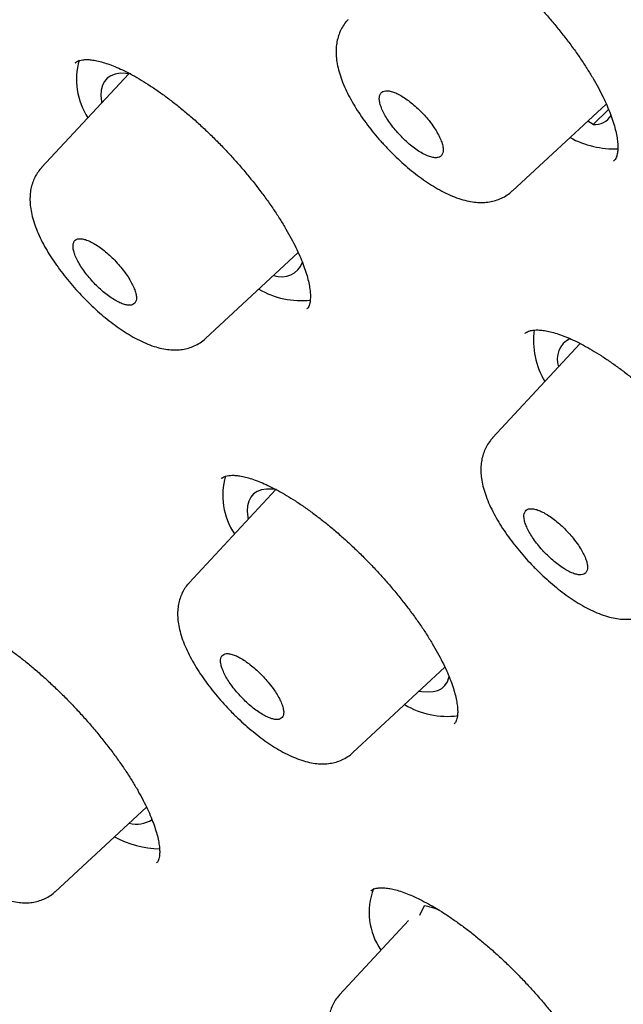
# Model space of a CAD drawing. Header units: millimetres. Extents: x 8 to 1091, y 12 to 2370.
# Tile 26 of 88: x 742 to 750, y 796 to 809. Entities that reach past the tile are written whole.
import ezdxf

# ---------------------------------------------------------------- set-up
doc = ezdxf.new("R2010")
doc.units = ezdxf.units.MM

msp = doc.modelspace()

# ---------------------------------------------------------------- linework, layer by layer
at = {"color": 7, "linetype": 'Continuous', "lineweight": 30}
for p, q in [((742.982, 808.38), (742.98, 808.378)), ((743.697, 808.233), (742.535, 806.985)), ((748.8, 806.674), (750.049, 807.83)), ((749.877, 807.559), (750.081, 807.756)), ((749.877, 807.559), (749.802, 807.602)), ((750.149, 807.07), (750.151, 807.073)), ((744.716, 804.71), (745.95, 805.853)), ((746.063, 805.1), (746.065, 805.103)), ((749.704, 804.643), (748.536, 803.388)), ((745.652, 802.702), (744.498, 801.461)), ((746.677, 799.202), (747.902, 800.336)), ((748.027, 799.586), (748.029, 799.589)), ((742.716, 797.351), (743.931, 798.476)), ((744.066, 797.736), (744.068, 797.739)), ((747.625, 797.164), (747.564, 797.035)), ((747.419, 796.967), (746.499, 795.978))]:
    msp.add_line(p, q, dxfattribs=at)
at = {"color": 7, "linetype": 'Continuous', "lineweight": 30, "flags": 128}
for points in [[(743.721, 808.23), (743.657, 808.238), (743.58, 808.239), (743.513, 808.229), (743.455, 808.207), (743.407, 808.175), (743.37, 808.132), (743.344, 808.079), (743.328, 808.016), (743.324, 807.943), (743.331, 807.862), (743.334, 807.843)], [(745.662, 802.7), (745.604, 802.707), (745.527, 802.708), (745.46, 802.698), (745.402, 802.677), (745.354, 802.644), (745.317, 802.601), (745.291, 802.548), (745.275, 802.485), (745.271, 802.413), (745.278, 802.332), (745.283, 802.304)], [(747.561, 800.02), (747.593, 800.015), (747.674, 800.009), (747.745, 800.013), (747.808, 800.029), (747.861, 800.056), (747.903, 800.094), (747.935, 800.142), (747.956, 800.2), (747.959, 800.215)]]:
    msp.add_lwpolyline(points, dxfattribs=at)
at = {"color": 7, "linetype": 'Continuous', "lineweight": 30}
for centre, radius, start, end in [((743.911, 808.155), 0.913, 163.6788, 213.7241), ((749.896, 807.818), 0.26, 265.7616, 327.1455), ((750.172, 808.511), 1.279, 241.7806, 271.5761), ((745.727, 805.832), 0.301, 249.7691, 338.9989), ((745.99, 806.326), 1.112, 239.5235, 276.3643), ((750.164, 804.692), 1.084, 172.9114, 210.8206), ((749.703, 804.436), 0.306, 116.2919, 199.6619), ((745.861, 802.623), 0.916, 163.593, 214.0263), ((747.93, 800.781), 1.097, 239.0701, 277.4995), ((743.799, 798.64), 0.389, 255.3723, 301.7987), ((744.145, 799.282), 1.36, 241.9325, 268.3138), ((747.794, 797.078), 0.9, 159.6081, 214.2842), ((747.388, 795.974), 1.214, 68.6689, 78.7374)]:
    msp.add_arc(centre, radius, start, end, dxfattribs=at)
for points, knots in [([(816.596, 754.872), (816.652, 754.933), (816.777, 755.069), (816.959, 755.292), (817.146, 755.538), (817.322, 755.794), (817.489, 756.058), (817.646, 756.332), (817.793, 756.614), (817.931, 756.906), (818.059, 757.207), (818.177, 757.517), (818.285, 757.836), (818.382, 758.165), (818.47, 758.502), (818.547, 758.847), (818.614, 759.202), (818.67, 759.565), (818.716, 759.937), (818.751, 760.316), (818.776, 760.704), (818.79, 761.1), (818.794, 761.504), (818.787, 761.915), (818.769, 762.334), (818.741, 762.759), (818.703, 763.192), (818.654, 763.632), (818.594, 764.079), (818.525, 764.532), (818.445, 764.992), (818.355, 765.458), (818.254, 765.93), (818.144, 766.408), (818.024, 766.892), (817.893, 767.383), (817.753, 767.879), (817.603, 768.38), (817.443, 768.887), (817.274, 769.399), (817.094, 769.917), (816.906, 770.44), (816.707, 770.968), (816.5, 771.501), (816.283, 772.038), (816.056, 772.581), (815.821, 773.128), (815.576, 773.679), (815.322, 774.234), (815.06, 774.794), (814.788, 775.358), (814.507, 775.926), (814.218, 776.498), (813.92, 777.073), (813.613, 777.652), (813.298, 778.234), (812.974, 778.82), (812.642, 779.409), (812.301, 780), (811.953, 780.595), (811.596, 781.192), (811.231, 781.792), (810.859, 782.394), (810.478, 782.999), (810.09, 783.606), (809.694, 784.215), (809.29, 784.825), (808.88, 785.438), (808.461, 786.052), (808.036, 786.667), (807.604, 787.283), (807.164, 787.901), (806.718, 788.52), (806.265, 789.139), (805.805, 789.759), (805.338, 790.38), (804.866, 791.001), (804.387, 791.622), (803.901, 792.243), (803.41, 792.864), (802.913, 793.485), (802.41, 794.105), (801.901, 794.725), (801.387, 795.344), (800.867, 795.962), (800.342, 796.579), (799.812, 797.195), (799.276, 797.81), (798.736, 798.423), (798.191, 799.035), (797.642, 799.644), (797.088, 800.252), (796.529, 800.857), (795.967, 801.461), (795.4, 802.062), (794.83, 802.66), (794.255, 803.256), (793.677, 803.848), (793.096, 804.438), (792.511, 805.025), (791.923, 805.608), (791.332, 806.188), (790.739, 806.764), (790.142, 807.336), (789.543, 807.905), (788.941, 808.469), (788.337, 809.03), (787.731, 809.586), (787.123, 810.137), (786.513, 810.684), (785.902, 811.226), (785.289, 811.764), (784.674, 812.296), (784.058, 812.823), (783.442, 813.345), (782.824, 813.862), (782.206, 814.373), (781.587, 814.878), (780.967, 815.377), (780.347, 815.871), (779.727, 816.358), (779.108, 816.84), (778.488, 817.315), (777.868, 817.783), (777.249, 818.246), (776.631, 818.701), (776.013, 819.15), (775.397, 819.591), (774.781, 820.026), (774.167, 820.454), (773.554, 820.874), (772.943, 821.288), (772.333, 821.693), (771.725, 822.092), (771.119, 822.482), (770.515, 822.865), (769.914, 823.24), (769.314, 823.607), (768.718, 823.967), (768.124, 824.318), (767.533, 824.66), (766.945, 824.995), (766.36, 825.321), (765.778, 825.639), (765.199, 825.948), (764.625, 826.249), (764.053, 826.54), (763.486, 826.823), (762.922, 827.098), (762.363, 827.363), (761.808, 827.619), (761.257, 827.866), (760.71, 828.104), (760.168, 828.333), (759.63, 828.553), (759.098, 828.763), (758.57, 828.963), (758.047, 829.155), (757.529, 829.336), (757.017, 829.508), (756.51, 829.671), (756.008, 829.823), (755.512, 829.966), (755.022, 830.099), (754.537, 830.222), (754.058, 830.335), (753.585, 830.438), (753.119, 830.531), (752.658, 830.613), (752.204, 830.685), (751.756, 830.747), (751.315, 830.799), (750.881, 830.84), (750.453, 830.871), (750.032, 830.891), (749.619, 830.9), (749.213, 830.899), (748.814, 830.887), (748.423, 830.865), (748.04, 830.831), (747.665, 830.787), (747.298, 830.732), (746.939, 830.667), (746.589, 830.591), (746.248, 830.504), (745.916, 830.407), (745.593, 830.299), (745.279, 830.181), (744.974, 830.053), (744.678, 829.915), (744.393, 829.767), (744.116, 829.609), (743.849, 829.442), (743.592, 829.265), (743.344, 829.078), (743.121, 828.896), (742.986, 828.773), (742.926, 828.718)], [0, 0, 0, 0, 0.003906, 0.008744, 0.013588, 0.018442, 0.023309, 0.028192, 0.033094, 0.038018, 0.042964, 0.047935, 0.05293, 0.057951, 0.062995, 0.068064, 0.073154, 0.078266, 0.083396, 0.088543, 0.093705, 0.09888, 0.104065, 0.10926, 0.114462, 0.11967, 0.124882, 0.130097, 0.135314, 0.140533, 0.145751, 0.150969, 0.156186, 0.161402, 0.166616, 0.171828, 0.177038, 0.182245, 0.187451, 0.192653, 0.197854, 0.203052, 0.208247, 0.213441, 0.218631, 0.22382, 0.229006, 0.234191, 0.239373, 0.244553, 0.249731, 0.254907, 0.260082, 0.265254, 0.270425, 0.275595, 0.280763, 0.28593, 0.291095, 0.296259, 0.301421, 0.306583, 0.311743, 0.316902, 0.32206, 0.327217, 0.332374, 0.337529, 0.342683, 0.347837, 0.35299, 0.358142, 0.363293, 0.368444, 0.373594, 0.378744, 0.383893, 0.389041, 0.394189, 0.399337, 0.404484, 0.40963, 0.414777, 0.419922, 0.425068, 0.430213, 0.435358, 0.440503, 0.445647, 0.450792, 0.455936, 0.461079, 0.466223, 0.471367, 0.47651, 0.481653, 0.486797, 0.49194, 0.497083, 0.502226, 0.507369, 0.512512, 0.517656, 0.522799, 0.527942, 0.533085, 0.538229, 0.543373, 0.548516, 0.55366, 0.558804, 0.563949, 0.569093, 0.574238, 0.579383, 0.584529, 0.589675, 0.594821, 0.599967, 0.605114, 0.610262, 0.615409, 0.620558, 0.625706, 0.630856, 0.636006, 0.641156, 0.646307, 0.651459, 0.656612, 0.661765, 0.666919, 0.672074, 0.67723, 0.682387, 0.687544, 0.692703, 0.697863, 0.703024, 0.708186, 0.713349, 0.718514, 0.72368, 0.728847, 0.734016, 0.739186, 0.744358, 0.749532, 0.754707, 0.759884, 0.765063, 0.770245, 0.775428, 0.780613, 0.785801, 0.79099, 0.796182, 0.801377, 0.806574, 0.811773, 0.816975, 0.82218, 0.827387, 0.832596, 0.837808, 0.843022, 0.848238, 0.853456, 0.858675, 0.863896, 0.869117, 0.874338, 0.879559, 0.884777, 0.889993, 0.895205, 0.900411, 0.90561, 0.910801, 0.915981, 0.921148, 0.9263, 0.931436, 0.936553, 0.941649, 0.946723, 0.951773, 0.956798, 0.961798, 0.966772, 0.971722, 0.976648, 0.981553, 0.986438, 0.991306, 0.996161, 1, 1, 1, 1]), ([(731.686, 815.542), (731.752, 815.596), (731.89, 815.708), (732.112, 815.867), (732.349, 816.023), (732.596, 816.169), (732.851, 816.306), (733.115, 816.433), (733.389, 816.55), (733.67, 816.657), (733.961, 816.755), (734.26, 816.843), (734.567, 816.922), (734.883, 816.99), (735.207, 817.049), (735.539, 817.099), (735.88, 817.138), (736.229, 817.168), (736.586, 817.188), (736.951, 817.198), (737.323, 817.199), (737.704, 817.19), (738.092, 817.171), (738.488, 817.142), (738.892, 817.104), (739.303, 817.055), (739.721, 816.997), (740.146, 816.93), (740.579, 816.852), (741.019, 816.765), (741.465, 816.668), (741.919, 816.561), (742.379, 816.444), (742.845, 816.318), (743.318, 816.183), (743.797, 816.037), (744.283, 815.882), (744.774, 815.718), (745.272, 815.544), (745.775, 815.361), (746.284, 815.168), (746.798, 814.966), (747.318, 814.754), (747.842, 814.533), (748.372, 814.303), (748.907, 814.064), (749.447, 813.816), (749.991, 813.559), (750.54, 813.292), (751.093, 813.017), (751.651, 812.733), (752.212, 812.441), (752.778, 812.139), (753.347, 811.829), (753.92, 811.511), (754.496, 811.184), (755.076, 810.848), (755.658, 810.505), (756.244, 810.153), (756.833, 809.793), (757.424, 809.425), (758.018, 809.05), (758.614, 808.666), (759.213, 808.275), (759.813, 807.876), (760.416, 807.47), (761.02, 807.056), (761.626, 806.635), (762.233, 806.207), (762.842, 805.772), (763.451, 805.33), (764.062, 804.881), (764.673, 804.425), (765.285, 803.963), (765.898, 803.494), (766.511, 803.019), (767.124, 802.538), (767.737, 802.05), (768.35, 801.557), (768.962, 801.058), (769.574, 800.553), (770.186, 800.042), (770.796, 799.526), (771.406, 799.005), (772.014, 798.478), (772.622, 797.947), (773.227, 797.41), (773.832, 796.869), (774.434, 796.323), (775.035, 795.773), (775.633, 795.218), (776.229, 794.659), (776.823, 794.096), (777.414, 793.53), (778.003, 792.959), (778.589, 792.385), (779.171, 791.807), (779.751, 791.227), (780.327, 790.643), (780.9, 790.055), (781.469, 789.466), (782.035, 788.873), (782.596, 788.278), (783.154, 787.68), (783.707, 787.081), (784.256, 786.479), (784.801, 785.875), (785.341, 785.27), (785.876, 784.663), (786.406, 784.054), (786.931, 783.445), (787.451, 782.834), (787.966, 782.222), (788.475, 781.609), (788.979, 780.996), (789.477, 780.382), (789.969, 779.768), (790.455, 779.154), (790.935, 778.54), (791.409, 777.926), (791.877, 777.312), (792.338, 776.699), (792.792, 776.086), (793.24, 775.475), (793.681, 774.864), (794.115, 774.254), (794.542, 773.646), (794.962, 773.039), (795.374, 772.433), (795.779, 771.83), (796.177, 771.228), (796.567, 770.629), (796.949, 770.031), (797.324, 769.437), (797.69, 768.844), (798.049, 768.255), (798.4, 767.668), (798.742, 767.084), (799.076, 766.504), (799.402, 765.926), (799.72, 765.353), (800.029, 764.782), (800.329, 764.216), (800.621, 763.654), (800.904, 763.095), (801.178, 762.541), (801.443, 761.992), (801.699, 761.447), (801.946, 760.906), (802.185, 760.37), (802.414, 759.84), (802.634, 759.314), (802.844, 758.794), (803.045, 758.279), (803.237, 757.769), (803.42, 757.265), (803.593, 756.767), (803.757, 756.275), (803.911, 755.789), (804.055, 755.309), (804.19, 754.836), (804.315, 754.369), (804.431, 753.908), (804.537, 753.454), (804.633, 753.007), (804.72, 752.567), (804.796, 752.134), (804.864, 751.708), (804.921, 751.29), (804.968, 750.878), (805.006, 750.475), (805.034, 750.078), (805.053, 749.69), (805.061, 749.309), (805.06, 748.936), (805.049, 748.572), (805.029, 748.215), (804.998, 747.866), (804.958, 747.526), (804.909, 747.194), (804.849, 746.87), (804.78, 746.554), (804.702, 746.247), (804.613, 745.949), (804.516, 745.659), (804.408, 745.378), (804.291, 745.105), (804.165, 744.842), (804.028, 744.587), (803.883, 744.341), (803.728, 744.103), (803.562, 743.876), (803.448, 743.727), (803.386, 743.657), (803.386, 743.657)], [0, 0, 0, 0, 0.004813, 0.010121, 0.015426, 0.020725, 0.026018, 0.031305, 0.036585, 0.041858, 0.047124, 0.052384, 0.057638, 0.062887, 0.068131, 0.07337, 0.078606, 0.083839, 0.08907, 0.094298, 0.099524, 0.104749, 0.109973, 0.115197, 0.12042, 0.125642, 0.130865, 0.136087, 0.14131, 0.146532, 0.151755, 0.156979, 0.162203, 0.167427, 0.172652, 0.177877, 0.183103, 0.188329, 0.193556, 0.198783, 0.204011, 0.209239, 0.214468, 0.219697, 0.224927, 0.230157, 0.235388, 0.240619, 0.24585, 0.251082, 0.256314, 0.261547, 0.26678, 0.272013, 0.277246, 0.28248, 0.287714, 0.292949, 0.298183, 0.303418, 0.308654, 0.313889, 0.319125, 0.32436, 0.329596, 0.334833, 0.340069, 0.345306, 0.350542, 0.355779, 0.361016, 0.366253, 0.371491, 0.376728, 0.381965, 0.387203, 0.392441, 0.397679, 0.402917, 0.408155, 0.413393, 0.418631, 0.423869, 0.429107, 0.434346, 0.439584, 0.444823, 0.450061, 0.4553, 0.460538, 0.465777, 0.471016, 0.476254, 0.481493, 0.486732, 0.491971, 0.497209, 0.502448, 0.507687, 0.512926, 0.518164, 0.523403, 0.528642, 0.533881, 0.539119, 0.544358, 0.549597, 0.554835, 0.560074, 0.565312, 0.570551, 0.575789, 0.581027, 0.586266, 0.591504, 0.596742, 0.60198, 0.607218, 0.612456, 0.617693, 0.622931, 0.628169, 0.633406, 0.638643, 0.643881, 0.649118, 0.654355, 0.659591, 0.664828, 0.670064, 0.675301, 0.680537, 0.685773, 0.691008, 0.696244, 0.701479, 0.706714, 0.711949, 0.717183, 0.722418, 0.727652, 0.732885, 0.738119, 0.743352, 0.748584, 0.753817, 0.759049, 0.76428, 0.769511, 0.774742, 0.779973, 0.785203, 0.790432, 0.795661, 0.800889, 0.806117, 0.811345, 0.816572, 0.821798, 0.827024, 0.83225, 0.837474, 0.842699, 0.847923, 0.853146, 0.858369, 0.863592, 0.868814, 0.874036, 0.879258, 0.88448, 0.889702, 0.894924, 0.900147, 0.90537, 0.910594, 0.91582, 0.921048, 0.926277, 0.931509, 0.936745, 0.941984, 0.947227, 0.952475, 0.957728, 0.962987, 0.968252, 0.973524, 0.978803, 0.984089, 0.989382, 0.99468, 0.999984, 1, 1, 1, 1]), ([(730.145, 816.451), (730.083, 816.384), (729.953, 816.245), (729.768, 816.021), (729.586, 815.783), (729.414, 815.535), (729.251, 815.279), (729.098, 815.013), (728.954, 814.738), (728.82, 814.454), (728.696, 814.161), (728.582, 813.859), (728.478, 813.548), (728.384, 813.228), (728.299, 812.9), (728.225, 812.563), (728.161, 812.217), (728.108, 811.863), (728.064, 811.5), (728.031, 811.13), (728.007, 810.751), (727.994, 810.364), (727.992, 809.97), (727.999, 809.568), (728.017, 809.158), (728.045, 808.742), (728.083, 808.317), (728.132, 807.886), (728.19, 807.448), (728.259, 807.003), (728.337, 806.551), (728.426, 806.092), (728.525, 805.627), (728.633, 805.156), (728.751, 804.678), (728.88, 804.194), (729.018, 803.704), (729.165, 803.208), (729.323, 802.706), (729.49, 802.199), (729.666, 801.686), (729.852, 801.168), (730.048, 800.644), (730.253, 800.115), (730.467, 799.581), (730.691, 799.042), (730.924, 798.498), (731.166, 797.95), (731.417, 797.397), (731.677, 796.839), (731.946, 796.278), (732.224, 795.712), (732.511, 795.142), (732.807, 794.568), (733.111, 793.99), (733.424, 793.409), (733.745, 792.824), (734.075, 792.236), (734.413, 791.645), (734.759, 791.051), (735.114, 790.454), (735.476, 789.854), (735.847, 789.251), (736.225, 788.647), (736.612, 788.039), (737.006, 787.43), (737.407, 786.818), (737.816, 786.205), (738.233, 785.59), (738.656, 784.974), (739.087, 784.356), (739.525, 783.736), (739.97, 783.116), (740.422, 782.495), (740.88, 781.873), (741.345, 781.25), (741.817, 780.627), (742.295, 780.003), (742.779, 779.38), (743.27, 778.756), (743.766, 778.132), (744.268, 777.509), (744.776, 776.886), (745.29, 776.264), (745.809, 775.643), (746.334, 775.022), (746.864, 774.403), (747.399, 773.785), (747.939, 773.168), (748.484, 772.552), (749.033, 771.939), (749.587, 771.327), (750.145, 770.717), (750.708, 770.11), (751.275, 769.504), (751.846, 768.901), (752.421, 768.301), (752.999, 767.704), (753.581, 767.109), (754.167, 766.518), (754.756, 765.929), (755.347, 765.344), (755.942, 764.763), (756.54, 764.185), (757.14, 763.611), (757.743, 763.041), (758.348, 762.475), (758.956, 761.913), (759.565, 761.356), (760.177, 760.803), (760.79, 760.254), (761.405, 759.711), (762.021, 759.172), (762.639, 758.639), (763.258, 758.11), (763.878, 757.587), (764.498, 757.07), (765.119, 756.558), (765.741, 756.051), (766.363, 755.551), (766.986, 755.056), (767.608, 754.568), (768.231, 754.086), (768.853, 753.61), (769.475, 753.14), (770.096, 752.677), (770.716, 752.221), (771.336, 751.772), (771.955, 751.329), (772.561, 750.902), (772.99, 750.603), (773.214, 750.449), (773.243, 750.429)], [0, 0, 0, 0, 0.006887, 0.014399, 0.021917, 0.029443, 0.036981, 0.044533, 0.052102, 0.059689, 0.067296, 0.074924, 0.082572, 0.090241, 0.097929, 0.105635, 0.113359, 0.121098, 0.128851, 0.136617, 0.144393, 0.152177, 0.15997, 0.167768, 0.175571, 0.183378, 0.191188, 0.199, 0.206812, 0.214626, 0.222439, 0.230251, 0.238063, 0.245873, 0.253682, 0.26149, 0.269296, 0.2771, 0.284902, 0.292703, 0.300502, 0.308299, 0.316094, 0.323887, 0.331679, 0.339469, 0.347257, 0.355044, 0.362829, 0.370613, 0.378395, 0.386176, 0.393955, 0.401733, 0.40951, 0.417286, 0.425061, 0.432834, 0.440607, 0.448379, 0.456149, 0.463919, 0.471688, 0.479456, 0.487223, 0.49499, 0.502756, 0.510521, 0.518285, 0.526049, 0.533812, 0.541575, 0.549337, 0.557099, 0.56486, 0.572621, 0.580382, 0.588142, 0.595901, 0.603661, 0.61142, 0.619178, 0.626936, 0.634695, 0.642452, 0.65021, 0.657967, 0.665724, 0.673481, 0.681238, 0.688995, 0.696751, 0.704507, 0.712264, 0.72002, 0.727776, 0.735532, 0.743288, 0.751044, 0.7588, 0.766555, 0.774311, 0.782067, 0.789823, 0.797579, 0.805335, 0.813091, 0.820847, 0.828604, 0.83636, 0.844116, 0.851873, 0.85963, 0.867387, 0.875144, 0.882902, 0.890659, 0.898417, 0.906175, 0.913934, 0.921692, 0.929451, 0.937211, 0.944971, 0.952731, 0.960491, 0.968252, 0.976014, 0.983775, 0.991538, 0.998893, 1, 1, 1, 1]), ([(731.449, 814.861), (731.43, 814.839), (731.346, 814.746), (731.208, 814.572), (731.035, 814.339), (730.871, 814.095), (730.718, 813.843), (730.574, 813.581), (730.439, 813.311), (730.315, 813.031), (730.2, 812.743), (730.095, 812.445), (730, 812.139), (729.914, 811.824), (729.839, 811.501), (729.774, 811.169), (729.719, 810.828), (729.674, 810.479), (729.639, 810.122), (729.614, 809.757), (729.599, 809.384), (729.594, 809.003), (729.6, 808.614), (729.615, 808.218), (729.641, 807.815), (729.677, 807.404), (729.723, 806.985), (729.778, 806.56), (729.844, 806.128), (729.92, 805.688), (730.006, 805.242), (730.101, 804.79), (730.207, 804.331), (730.322, 803.865), (730.447, 803.393), (730.582, 802.915), (730.726, 802.431), (730.88, 801.941), (731.044, 801.446), (731.217, 800.944), (731.4, 800.438), (731.592, 799.925), (731.794, 799.408), (732.005, 798.885), (732.225, 798.357), (732.455, 797.825), (732.693, 797.287), (732.941, 796.745), (733.198, 796.199), (733.463, 795.648), (733.738, 795.093), (734.021, 794.534), (734.313, 793.971), (734.614, 793.405), (734.923, 792.834), (735.241, 792.26), (735.567, 791.683), (735.901, 791.103), (736.244, 790.52), (736.595, 789.933), (736.954, 789.344), (737.32, 788.753), (737.695, 788.159), (738.078, 787.563), (738.468, 786.964), (738.865, 786.364), (739.27, 785.762), (739.683, 785.158), (740.102, 784.553), (740.529, 783.946), (740.963, 783.338), (741.403, 782.729), (741.851, 782.12), (742.305, 781.509), (742.766, 780.898), (743.233, 780.287), (743.706, 779.675), (744.186, 779.063), (744.671, 778.452), (745.163, 777.84), (745.66, 777.229), (746.163, 776.619), (746.672, 776.009), (747.185, 775.401), (747.705, 774.793), (748.229, 774.186), (748.758, 773.581), (749.292, 772.977), (749.831, 772.375), (750.375, 771.775), (750.922, 771.177), (751.475, 770.581), (752.031, 769.987), (752.591, 769.396), (753.155, 768.807), (753.723, 768.221), (754.294, 767.638), (754.869, 767.058), (755.447, 766.482), (756.028, 765.908), (756.612, 765.338), (757.199, 764.772), (757.789, 764.21), (758.381, 763.652), (758.975, 763.097), (759.572, 762.547), (760.17, 762.002), (760.771, 761.461), (761.373, 760.924), (761.977, 760.393), (762.582, 759.866), (763.188, 759.345), (763.795, 758.829), (764.404, 758.318), (765.013, 757.812), (765.622, 757.313), (766.232, 756.819), (766.843, 756.331), (767.453, 755.849), (768.064, 755.373), (768.674, 754.903), (769.284, 754.44), (769.893, 753.984), (770.502, 753.534), (771.11, 753.09), (771.717, 752.654), (772.323, 752.225), (772.927, 751.802), (773.53, 751.387), (774.132, 750.98), (774.731, 750.579), (775.329, 750.187), (775.925, 749.802), (776.518, 749.424), (777.109, 749.055), (777.698, 748.693), (778.283, 748.34), (778.866, 747.994), (779.446, 747.657), (780.023, 747.328), (780.597, 747.008), (781.167, 746.696), (781.733, 746.392), (782.296, 746.098), (782.855, 745.811), (783.41, 745.534), (783.961, 745.266), (784.507, 745.006), (785.049, 744.756), (785.586, 744.514), (786.119, 744.282), (786.647, 744.059), (787.17, 743.846), (787.688, 743.641), (788.201, 743.446), (788.708, 743.261), (789.21, 743.085), (789.706, 742.918), (790.196, 742.761), (790.681, 742.614), (791.159, 742.476), (791.632, 742.349), (792.098, 742.231), (792.558, 742.122), (793.011, 742.024), (793.458, 741.936), (793.898, 741.857), (794.332, 741.789), (794.758, 741.73), (795.178, 741.682), (795.59, 741.643), (795.995, 741.615), (796.393, 741.597), (796.783, 741.588), (797.165, 741.591), (797.54, 741.603), (797.907, 741.625), (798.266, 741.658), (798.617, 741.7), (798.96, 741.753), (799.295, 741.816), (799.621, 741.89), (799.938, 741.973), (800.247, 742.066), (800.547, 742.169), (800.838, 742.283), (801.12, 742.406), (801.393, 742.539), (801.657, 742.681), (801.912, 742.834), (802.157, 742.995), (802.393, 743.167), (802.577, 743.311), (802.678, 743.402), (802.708, 743.428)], [0, 0, 0, 0, 0.001541, 0.006681, 0.011823, 0.01697, 0.022122, 0.027282, 0.03245, 0.037626, 0.042812, 0.048007, 0.053211, 0.058423, 0.063644, 0.068873, 0.074109, 0.079351, 0.084598, 0.08985, 0.095106, 0.100365, 0.105627, 0.110891, 0.116157, 0.121424, 0.126691, 0.131959, 0.137227, 0.142496, 0.147764, 0.153031, 0.158298, 0.163564, 0.16883, 0.174095, 0.179359, 0.184623, 0.189886, 0.195148, 0.200409, 0.205669, 0.210929, 0.216188, 0.221446, 0.226703, 0.23196, 0.237216, 0.242472, 0.247727, 0.252981, 0.258235, 0.263488, 0.26874, 0.273993, 0.279244, 0.284495, 0.289746, 0.294997, 0.300247, 0.305496, 0.310745, 0.315994, 0.321243, 0.326491, 0.331739, 0.336987, 0.342234, 0.347481, 0.352728, 0.357975, 0.363221, 0.368468, 0.373714, 0.37896, 0.384205, 0.389451, 0.394696, 0.399942, 0.405187, 0.410432, 0.415677, 0.420921, 0.426166, 0.431411, 0.436655, 0.441899, 0.447144, 0.452388, 0.457632, 0.462876, 0.46812, 0.473364, 0.478608, 0.483852, 0.489096, 0.49434, 0.499584, 0.504828, 0.510072, 0.515316, 0.52056, 0.525804, 0.531048, 0.536292, 0.541536, 0.54678, 0.552024, 0.557268, 0.562513, 0.567757, 0.573002, 0.578246, 0.583491, 0.588735, 0.59398, 0.599225, 0.60447, 0.609715, 0.614961, 0.620206, 0.625452, 0.630698, 0.635944, 0.64119, 0.646436, 0.651683, 0.65693, 0.662177, 0.667424, 0.672672, 0.677919, 0.683168, 0.688416, 0.693665, 0.698914, 0.704163, 0.709413, 0.714663, 0.719914, 0.725165, 0.730416, 0.735668, 0.740921, 0.746173, 0.751427, 0.756681, 0.761935, 0.767191, 0.772446, 0.777703, 0.78296, 0.788218, 0.793476, 0.798735, 0.803995, 0.809256, 0.814518, 0.81978, 0.825043, 0.830307, 0.835572, 0.840838, 0.846104, 0.851371, 0.856639, 0.861907, 0.867176, 0.872445, 0.877714, 0.882983, 0.888251, 0.893519, 0.898786, 0.904051, 0.909315, 0.914575, 0.919833, 0.925087, 0.930336, 0.93558, 0.940817, 0.946048, 0.951272, 0.956487, 0.961693, 0.96689, 0.972078, 0.977256, 0.982426, 0.987587, 0.992741, 0.997888, 1, 1, 1, 1]), ([(747.061, 810.345), (747.064, 810.348), (747.073, 810.358), (747.095, 810.371), (747.129, 810.384), (747.173, 810.393), (747.228, 810.396), (747.294, 810.393), (747.369, 810.381), (747.452, 810.36), (747.542, 810.331), (747.64, 810.293), (747.743, 810.245), (747.853, 810.189), (747.968, 810.123), (748.088, 810.048), (748.212, 809.965), (748.338, 809.873), (748.466, 809.775), (748.594, 809.669), (748.721, 809.558), (748.846, 809.442), (748.969, 809.322), (749.09, 809.197), (749.208, 809.069), (749.323, 808.937), (749.434, 808.803), (749.539, 808.668), (749.639, 808.533), (749.731, 808.398), (749.816, 808.266), (749.893, 808.138), (749.962, 808.013), (750.022, 807.893), (750.073, 807.778), (750.117, 807.667), (750.151, 807.563), (750.177, 807.467), (750.194, 807.379), (750.203, 807.301), (750.204, 807.234), (750.199, 807.179), (750.189, 807.136), (750.176, 807.105), (750.164, 807.085), (750.155, 807.076), (750.152, 807.073)], [0, 0, 0, 0, 0.011534, 0.0381002, 0.0615846, 0.0837111, 0.1072173, 0.1299961, 0.1525071, 0.1749478, 0.1973777, 0.2196258, 0.2421471, 0.2650252, 0.2882158, 0.311663, 0.3353031, 0.3590698, 0.3828979, 0.4067134, 0.4304652, 0.4540994, 0.4775787, 0.5011815, 0.5249552, 0.5488619, 0.5728545, 0.5968762, 0.6208547, 0.6447359, 0.6684723, 0.6920263, 0.7153016, 0.7383326, 0.7615105, 0.7847433, 0.8079419, 0.8310153, 0.8538744, 0.8764434, 0.8986858, 0.9206475, 0.942532, 0.9646359, 0.9879857, 1, 1, 1, 1]), ([(746.613, 808.952), (746.603, 808.942), (746.574, 808.912), (746.536, 808.853), (746.499, 808.779), (746.473, 808.7), (746.457, 808.617), (746.452, 808.529), (746.457, 808.436), (746.472, 808.337), (746.5, 808.231), (746.54, 808.118), (746.59, 808.003), (746.65, 807.888), (746.717, 807.774), (746.791, 807.662), (746.871, 807.551), (746.957, 807.443), (747.047, 807.337), (747.129, 807.248), (747.182, 807.195), (747.202, 807.175)], [0, 0, 0, 0, 0.021384, 0.064719, 0.108293, 0.152758, 0.198829, 0.247143, 0.298181, 0.35429, 0.415618, 0.478758, 0.543424, 0.60668, 0.667435, 0.727998, 0.788035, 0.846879, 0.905344, 0.964241, 1, 1, 1, 1]), ([(742.981, 808.377), (742.983, 808.379), (742.991, 808.388), (743.009, 808.399), (743.04, 808.411), (743.082, 808.419), (743.134, 808.423), (743.198, 808.419), (743.27, 808.407), (743.351, 808.386), (743.44, 808.357), (743.535, 808.319), (743.637, 808.272), (743.746, 808.216), (743.86, 808.15), (743.979, 808.075), (744.101, 807.992), (744.227, 807.901), (744.353, 807.802), (744.481, 807.697), (744.608, 807.586), (744.733, 807.47), (744.856, 807.35), (744.977, 807.226), (745.096, 807.097), (745.211, 806.966), (745.322, 806.832), (745.428, 806.697), (745.529, 806.562), (745.623, 806.428), (745.709, 806.296), (745.787, 806.167), (745.857, 806.042), (745.919, 805.922), (745.972, 805.807), (746.017, 805.696), (746.053, 805.592), (746.081, 805.496), (746.099, 805.408), (746.11, 805.33), (746.113, 805.263), (746.109, 805.208), (746.101, 805.165), (746.089, 805.134), (746.078, 805.115), (746.069, 805.106), (746.066, 805.102)], [0, 0, 0, 0, 0.009808, 0.036542, 0.059928, 0.081926, 0.105296, 0.127941, 0.150345, 0.172708, 0.195084, 0.217282, 0.239749, 0.262584, 0.285741, 0.309164, 0.332789, 0.356548, 0.380376, 0.404199, 0.427963, 0.45162, 0.475111, 0.4987, 0.522462, 0.54636, 0.570347, 0.59437, 0.618355, 0.642247, 0.665998, 0.689571, 0.71288, 0.735922, 0.759086, 0.782308, 0.805499, 0.828567, 0.851417, 0.873965, 0.89616, 0.918026, 0.93973, 0.961562, 0.984275, 1, 1, 1, 1]), ([(747.691, 807.609), (747.67, 807.633), (747.629, 807.683), (747.561, 807.753), (747.49, 807.819), (747.418, 807.876), (747.347, 807.925), (747.28, 807.964), (747.216, 807.991), (747.16, 808.006), (747.112, 808.009), (747.074, 807.998), (747.047, 807.976), (747.031, 807.941), (747.027, 807.896), (747.036, 807.842), (747.056, 807.779), (747.087, 807.71), (747.13, 807.637), (747.18, 807.562), (747.24, 807.486), (747.304, 807.414), (747.374, 807.344), (747.445, 807.282), (747.518, 807.227), (747.587, 807.182), (747.654, 807.147), (747.714, 807.125), (747.768, 807.114), (747.812, 807.117), (747.846, 807.132), (747.869, 807.159), (747.88, 807.198), (747.88, 807.246), (747.867, 807.304), (747.842, 807.369), (747.806, 807.44), (747.758, 807.521), (747.714, 807.577), (747.691, 807.609)], [0, 0, 0, 0, 0.026471, 0.053709, 0.08018, 0.10742, 0.13388, 0.161109, 0.187558, 0.214774, 0.241217, 0.268427, 0.294874, 0.322087, 0.348545, 0.375769, 0.40224, 0.429479, 0.455961, 0.48321, 0.509695, 0.536947, 0.563425, 0.590672, 0.617137, 0.64437, 0.670822, 0.698042, 0.724486, 0.751697, 0.778141, 0.805352, 0.831806, 0.859026, 0.885493, 0.912728, 0.939207, 0.966454, 1, 1, 1, 1]), ([(747.202, 807.175), (747.219, 807.158), (747.269, 807.108), (747.355, 807.03), (747.458, 806.942), (747.564, 806.86), (747.671, 806.785), (747.779, 806.717), (747.889, 806.656), (748.001, 806.604), (748.111, 806.563), (748.216, 806.536), (748.315, 806.521), (748.407, 806.518), (748.494, 806.526), (748.576, 806.545), (748.656, 806.575), (748.732, 806.617), (748.777, 806.655), (748.799, 806.674)], [0, 0, 0, 0, 0.033607, 0.097243, 0.161696, 0.226948, 0.292389, 0.358553, 0.42699, 0.497682, 0.568556, 0.63432, 0.695161, 0.751527, 0.803614, 0.852488, 0.899672, 0.951122, 1, 1, 1, 1]), ([(742.536, 806.984), (742.528, 806.975), (742.5, 806.947), (742.464, 806.891), (742.426, 806.818), (742.4, 806.74), (742.384, 806.658), (742.378, 806.571), (742.383, 806.481), (742.398, 806.383), (742.425, 806.278), (742.464, 806.167), (742.514, 806.053), (742.573, 805.938), (742.64, 805.825), (742.713, 805.713), (742.793, 805.603), (742.878, 805.495), (742.967, 805.389), (743.051, 805.298), (743.106, 805.242), (743.128, 805.22)], [0, 0, 0, 0, 0.018195, 0.061269, 0.104492, 0.148526, 0.194103, 0.241937, 0.292526, 0.348023, 0.409248, 0.472966, 0.537668, 0.60142, 0.662566, 0.723183, 0.783428, 0.842472, 0.901047, 0.960038, 1, 1, 1, 1]), ([(743.603, 805.642), (743.583, 805.667), (743.542, 805.716), (743.474, 805.786), (743.403, 805.851), (743.332, 805.909), (743.261, 805.957), (743.195, 805.996), (743.132, 806.023), (743.078, 806.038), (743.031, 806.04), (742.994, 806.03), (742.968, 806.007), (742.954, 805.973), (742.951, 805.928), (742.96, 805.874), (742.982, 805.811), (743.014, 805.743), (743.057, 805.67), (743.108, 805.596), (743.167, 805.521), (743.232, 805.448), (743.301, 805.38), (743.372, 805.318), (743.444, 805.263), (743.513, 805.218), (743.578, 805.184), (743.638, 805.161), (743.69, 805.151), (743.733, 805.153), (743.766, 805.168), (743.787, 805.195), (743.798, 805.234), (743.796, 805.282), (743.782, 805.34), (743.756, 805.404), (743.72, 805.475), (743.67, 805.555), (743.627, 805.611), (743.603, 805.642)], [0, 0, 0, 0, 0.026477, 0.053722, 0.0802, 0.107445, 0.133916, 0.161156, 0.187615, 0.214843, 0.241293, 0.268511, 0.294958, 0.322171, 0.348622, 0.375839, 0.4023, 0.429527, 0.455998, 0.483237, 0.509716, 0.536964, 0.563444, 0.590693, 0.617167, 0.644409, 0.670873, 0.698104, 0.724557, 0.751777, 0.778224, 0.805438, 0.831887, 0.859102, 0.885559, 0.912783, 0.939251, 0.966486, 1, 1, 1, 1]), ([(743.128, 805.22), (743.145, 805.203), (743.195, 805.154), (743.279, 805.075), (743.382, 804.987), (743.487, 804.905), (743.593, 804.829), (743.7, 804.76), (743.809, 804.699), (743.92, 804.646), (744.029, 804.605), (744.133, 804.576), (744.231, 804.561), (744.323, 804.557), (744.409, 804.564), (744.49, 804.581), (744.57, 804.61), (744.646, 804.653), (744.695, 804.688), (744.715, 804.71), (744.716, 804.71)], [0, 0, 0, 0, 0.033538, 0.097089, 0.161451, 0.226605, 0.291952, 0.358049, 0.426434, 0.497099, 0.568136, 0.634166, 0.695115, 0.751259, 0.802966, 0.851419, 0.89825, 0.949424, 0.998902, 1, 1, 1, 1]), ([(748.969, 804.777), (748.971, 804.78), (748.98, 804.789), (748.999, 804.8), (749.031, 804.813), (749.074, 804.822), (749.127, 804.826), (749.192, 804.822), (749.265, 804.811), (749.347, 804.791), (749.437, 804.763), (749.533, 804.725), (749.636, 804.679), (749.745, 804.623), (749.86, 804.558), (749.98, 804.484), (750.104, 804.401), (750.23, 804.311), (750.358, 804.213), (750.486, 804.108), (750.614, 803.998), (750.74, 803.883), (750.863, 803.763), (750.985, 803.64), (751.104, 803.512), (751.22, 803.381), (751.332, 803.248), (751.439, 803.113), (751.54, 802.978), (751.634, 802.845), (751.72, 802.713), (751.799, 802.585), (751.869, 802.46), (751.931, 802.341), (751.984, 802.225), (752.029, 802.115), (752.065, 802.011), (752.093, 801.914), (752.111, 801.826), (752.122, 801.748), (752.124, 801.681), (752.121, 801.626), (752.112, 801.582), (752.1, 801.551), (752.088, 801.531), (752.079, 801.522), (752.075, 801.518)], [0, 0, 0, 0, 0.009523, 0.036292, 0.05975, 0.081818, 0.105264, 0.127972, 0.150422, 0.172816, 0.195214, 0.217429, 0.239912, 0.262758, 0.285923, 0.309348, 0.332972, 0.356726, 0.380546, 0.404358, 0.42811, 0.45175, 0.475231, 0.498815, 0.522572, 0.546464, 0.570444, 0.594458, 0.618433, 0.642313, 0.666051, 0.689608, 0.712898, 0.735929, 0.75909, 0.78231, 0.805501, 0.828568, 0.851422, 0.87398, 0.896197, 0.918104, 0.93988, 0.961814, 0.984745, 1, 1, 1, 1]), ([(748.97, 804.781), (748.97, 804.781), (748.969, 804.78), (748.969, 804.779), (748.968, 804.778)], [0, 0, 0, 0, 0.062928, 1, 1, 1, 1]), ([(748.538, 803.387), (748.527, 803.376), (748.497, 803.345), (748.459, 803.285), (748.423, 803.211), (748.398, 803.132), (748.383, 803.049), (748.379, 802.962), (748.385, 802.87), (748.401, 802.772), (748.43, 802.666), (748.471, 802.554), (748.522, 802.44), (748.583, 802.325), (748.651, 802.213), (748.726, 802.101), (748.806, 801.992), (748.892, 801.884), (748.983, 801.78), (749.063, 801.694), (749.112, 801.645), (749.129, 801.628)], [0, 0, 0, 0, 0.023916, 0.067231, 0.110766, 0.155183, 0.201212, 0.2495, 0.300548, 0.356888, 0.418584, 0.482069, 0.547376, 0.610835, 0.671712, 0.732644, 0.792825, 0.85178, 0.910461, 0.969558, 1, 1, 1, 1]), ([(744.932, 802.852), (744.931, 802.852), (744.931, 802.852), (744.93, 802.851), (744.93, 802.85)], [0, 0, 0, 0, 0.140715, 1, 1, 1, 1]), ([(744.931, 802.849), (744.932, 802.851), (744.939, 802.859), (744.956, 802.869), (744.985, 802.881), (745.025, 802.889), (745.076, 802.892), (745.138, 802.888), (745.209, 802.877), (745.289, 802.857), (745.377, 802.829), (745.472, 802.791), (745.573, 802.745), (745.681, 802.689), (745.795, 802.624), (745.913, 802.55), (746.036, 802.467), (746.161, 802.377), (746.288, 802.279), (746.416, 802.175), (746.543, 802.064), (746.669, 801.949), (746.793, 801.83), (746.915, 801.706), (747.034, 801.579), (747.15, 801.448), (747.262, 801.315), (747.37, 801.18), (747.472, 801.046), (747.567, 800.912), (747.655, 800.781), (747.734, 800.653), (747.806, 800.528), (747.869, 800.409), (747.924, 800.294), (747.97, 800.184), (748.008, 800.08), (748.037, 799.983), (748.057, 799.895), (748.069, 799.817), (748.073, 799.75), (748.071, 799.695), (748.063, 799.652), (748.053, 799.622), (748.042, 799.602), (748.033, 799.593), (748.029, 799.589)], [0, 0, 0, 0, 0.0082629, 0.0350974, 0.0584184, 0.0803394, 0.1036287, 0.1261953, 0.1485372, 0.1708558, 0.1932002, 0.2153734, 0.2378078, 0.2606169, 0.2837536, 0.3071606, 0.3307733, 0.3545245, 0.378348, 0.4021715, 0.4259387, 0.4496034, 0.4730907, 0.4966646, 0.5204133, 0.5443002, 0.5682795, 0.592298, 0.6162814, 0.6401752, 0.6639311, 0.6875099, 0.7108345, 0.7338817, 0.7570337, 0.7802466, 0.8034333, 0.8264984, 0.8493458, 0.8718867, 0.8940625, 0.9158833, 0.9374955, 0.9591862, 0.9815755, 1, 1, 1, 1]), ([(749.609, 802.053), (749.588, 802.077), (749.547, 802.126), (749.48, 802.196), (749.409, 802.26), (749.337, 802.317), (749.267, 802.366), (749.2, 802.404), (749.137, 802.431), (749.082, 802.446), (749.034, 802.448), (748.997, 802.438), (748.971, 802.416), (748.956, 802.382), (748.952, 802.337), (748.961, 802.283), (748.982, 802.221), (749.014, 802.153), (749.056, 802.081), (749.107, 802.007), (749.167, 801.932), (749.231, 801.86), (749.301, 801.792), (749.372, 801.73), (749.444, 801.676), (749.513, 801.632), (749.579, 801.597), (749.638, 801.575), (749.691, 801.565), (749.734, 801.567), (749.768, 801.582), (749.79, 801.609), (749.801, 801.647), (749.8, 801.695), (749.786, 801.753), (749.761, 801.817), (749.725, 801.887), (749.676, 801.966), (749.633, 802.022), (749.609, 802.053)], [0, 0, 0, 0, 0.0264703, 0.0537081, 0.0801785, 0.1074168, 0.1338809, 0.1611129, 0.1875686, 0.2147917, 0.2412426, 0.2684605, 0.2949122, 0.3221307, 0.3485886, 0.3758133, 0.40228, 0.4295137, 0.455988, 0.4832298, 0.509707, 0.5369522, 0.5634266, 0.5906691, 0.617136, 0.6443709, 0.670829, 0.6980547, 0.7245065, 0.7517254, 0.7781762, 0.8053939, 0.8318494, 0.8590717, 0.8855356, 0.9127664, 0.9392387, 0.9664783, 1, 1, 1, 1]), ([(749.129, 801.628), (749.147, 801.611), (749.197, 801.562), (749.282, 801.484), (749.385, 801.397), (749.491, 801.315), (749.597, 801.24), (749.705, 801.172), (749.815, 801.111), (749.926, 801.06), (750.035, 801.019), (750.14, 800.992), (750.238, 800.977), (750.33, 800.974), (750.417, 800.982), (750.498, 801), (750.578, 801.03), (750.653, 801.072), (750.698, 801.11), (750.719, 801.128)], [0, 0, 0, 0, 0.033624, 0.097317, 0.161821, 0.227119, 0.292599, 0.358841, 0.427369, 0.4981, 0.569228, 0.635227, 0.696271, 0.752609, 0.804554, 0.853252, 0.900365, 0.951796, 1, 1, 1, 1]), ([(744.499, 801.46), (744.491, 801.451), (744.462, 801.422), (744.425, 801.366), (744.389, 801.293), (744.364, 801.215), (744.348, 801.133), (744.343, 801.047), (744.348, 800.958), (744.364, 800.861), (744.391, 800.757), (744.432, 800.646), (744.482, 800.532), (744.542, 800.419), (744.61, 800.307), (744.683, 800.196), (744.763, 800.086), (744.848, 799.979), (744.938, 799.874), (745.021, 799.785), (745.074, 799.731), (745.095, 799.71)], [0, 0, 0, 0, 0.019647, 0.06263, 0.105731, 0.149618, 0.195035, 0.242717, 0.293185, 0.348642, 0.410026, 0.474069, 0.53912, 0.603082, 0.664359, 0.725157, 0.785506, 0.844629, 0.903312, 0.962416, 1, 1, 1, 1]), ([(740.971, 801.006), (740.972, 801.008), (740.977, 801.014), (740.991, 801.022), (741.017, 801.033), (741.054, 801.041), (741.102, 801.044), (741.161, 801.04), (741.23, 801.029), (741.308, 801.01), (741.394, 800.981), (741.487, 800.944), (741.586, 800.898), (741.693, 800.842), (741.805, 800.778), (741.922, 800.704), (742.044, 800.622), (742.168, 800.532), (742.295, 800.434), (742.422, 800.33), (742.549, 800.22), (742.675, 800.105), (742.799, 799.986), (742.921, 799.863), (743.04, 799.735), (743.157, 799.605), (743.27, 799.472), (743.379, 799.337), (743.482, 799.203), (743.578, 799.069), (743.668, 798.938), (743.75, 798.809), (743.823, 798.685), (743.888, 798.565), (743.945, 798.449), (743.993, 798.339), (744.033, 798.235), (744.064, 798.137), (744.087, 798.049), (744.101, 797.97), (744.107, 797.902), (744.106, 797.846), (744.1, 797.803), (744.091, 797.772), (744.081, 797.751), (744.073, 797.743), (744.069, 797.738)], [0, 0, 0, 0, 0.0057899, 0.0330995, 0.0563032, 0.0780779, 0.1012141, 0.1236204, 0.1458275, 0.1680324, 0.1902941, 0.2124054, 0.2347541, 0.2574898, 0.2805636, 0.3039175, 0.3274866, 0.351203, 0.3750003, 0.3988078, 0.4225649, 0.4462302, 0.4697038, 0.4932313, 0.5169366, 0.5407847, 0.5647311, 0.5887241, 0.6126913, 0.6365763, 0.66033, 0.6839121, 0.7072601, 0.7302969, 0.7534104, 0.7765917, 0.7997579, 0.8228109, 0.8456514, 0.8681826, 0.8903309, 0.9120806, 0.9335337, 0.9549659, 0.9767565, 1, 1, 1, 1]), ([(745.565, 800.122), (745.544, 800.146), (745.503, 800.195), (745.436, 800.264), (745.365, 800.329), (745.294, 800.386), (745.224, 800.435), (745.158, 800.474), (745.096, 800.501), (745.041, 800.517), (744.994, 800.52), (744.958, 800.511), (744.931, 800.489), (744.917, 800.456), (744.914, 800.412), (744.924, 800.359), (744.945, 800.297), (744.977, 800.23), (745.019, 800.158), (745.07, 800.084), (745.13, 800.01), (745.194, 799.938), (745.263, 799.87), (745.334, 799.808), (745.405, 799.753), (745.474, 799.708), (745.539, 799.674), (745.598, 799.651), (745.65, 799.64), (745.693, 799.641), (745.726, 799.656), (745.748, 799.681), (745.758, 799.719), (745.756, 799.766), (745.742, 799.823), (745.717, 799.887), (745.681, 799.956), (745.632, 800.035), (745.588, 800.091), (745.565, 800.122)], [0, 0, 0, 0, 0.026475, 0.053717, 0.080192, 0.107434, 0.133906, 0.161146, 0.187611, 0.214844, 0.241302, 0.268527, 0.29498, 0.3222, 0.348653, 0.375873, 0.402331, 0.429555, 0.456021, 0.483253, 0.509725, 0.536965, 0.56344, 0.590683, 0.617157, 0.644398, 0.670866, 0.698101, 0.724561, 0.751789, 0.778243, 0.805464, 0.831916, 0.859136, 0.885591, 0.912814, 0.939277, 0.966507, 1, 1, 1, 1]), ([(745.095, 799.71), (745.112, 799.693), (745.162, 799.644), (745.247, 799.567), (745.349, 799.479), (745.454, 799.397), (745.56, 799.322), (745.666, 799.253), (745.775, 799.192), (745.886, 799.14), (745.994, 799.098), (746.098, 799.07), (746.196, 799.054), (746.287, 799.05), (746.372, 799.057), (746.453, 799.074), (746.533, 799.103), (746.608, 799.146), (746.657, 799.18), (746.677, 799.202), (746.677, 799.202)], [0, 0, 0, 0, 0.033557, 0.097163, 0.16158, 0.226783, 0.292177, 0.358351, 0.426826, 0.497555, 0.568832, 0.635124, 0.69626, 0.752361, 0.803926, 0.852209, 0.898955, 0.950095, 0.999507, 1, 1, 1, 1]), ([(741.141, 797.868), (741.158, 797.851), (741.207, 797.802), (741.292, 797.725), (741.394, 797.637), (741.498, 797.555), (741.603, 797.479), (741.709, 797.41), (741.816, 797.348), (741.926, 797.295), (742.033, 797.253), (742.137, 797.223), (742.234, 797.206), (742.324, 797.201), (742.409, 797.207), (742.489, 797.224), (742.566, 797.251), (742.638, 797.29), (742.689, 797.325), (742.712, 797.349), (742.715, 797.352)], [0, 0, 0, 0, 0.033488, 0.097006, 0.161334, 0.226443, 0.291756, 0.357852, 0.426258, 0.497021, 0.5684, 0.635056, 0.696279, 0.752155, 0.803359, 0.851253, 0.8976, 0.943252, 0.992371, 1, 1, 1, 1]), ([(746.921, 797.367), (746.92, 797.367), (746.919, 797.366), (746.919, 797.365), (746.919, 797.365)], [0, 0, 0, 0, 0.419418, 1, 1, 1, 1]), ([(746.92, 797.364), (746.921, 797.365), (746.927, 797.372), (746.942, 797.381), (746.969, 797.393), (747.007, 797.401), (747.057, 797.404), (747.118, 797.401), (747.188, 797.39), (747.267, 797.371), (747.353, 797.343), (747.447, 797.306), (747.548, 797.26), (747.655, 797.205), (747.768, 797.141), (747.887, 797.068), (748.009, 796.986), (748.134, 796.897), (748.262, 796.8), (748.39, 796.696), (748.518, 796.587), (748.644, 796.472), (748.769, 796.354), (748.891, 796.231), (749.011, 796.104), (749.129, 795.974), (749.242, 795.842), (749.351, 795.708), (749.454, 795.574), (749.551, 795.441), (749.64, 795.31), (749.722, 795.182), (749.795, 795.058), (749.86, 794.938), (749.916, 794.823), (749.965, 794.713), (750.004, 794.609), (750.035, 794.513), (750.057, 794.424), (750.071, 794.346), (750.076, 794.279), (750.075, 794.223), (750.068, 794.179), (750.059, 794.149), (750.048, 794.128), (750.04, 794.119), (750.036, 794.115)], [0, 0, 0, 0, 0.006371, 0.033424, 0.056681, 0.07852, 0.101724, 0.124202, 0.14647, 0.168726, 0.191025, 0.213163, 0.235547, 0.258312, 0.281411, 0.304785, 0.328369, 0.352098, 0.375903, 0.399713, 0.423471, 0.447133, 0.470606, 0.494148, 0.517867, 0.541727, 0.565683, 0.589683, 0.613654, 0.637539, 0.661291, 0.684868, 0.708204, 0.73125, 0.754377, 0.777568, 0.800741, 0.823798, 0.84664, 0.869176, 0.891336, 0.913117, 0.934639, 0.956182, 0.978215, 1, 1, 1, 1]), ([(746.5, 795.977), (746.493, 795.97), (746.467, 795.944), (746.431, 795.89), (746.394, 795.818), (746.368, 795.741), (746.352, 795.66), (746.346, 795.575), (746.35, 795.487), (746.365, 795.392), (746.392, 795.29), (746.431, 795.18), (746.481, 795.068), (746.54, 794.955), (746.607, 794.843), (746.681, 794.733), (746.76, 794.624), (746.845, 794.517), (746.935, 794.413), (747.021, 794.32), (747.079, 794.262), (747.103, 794.238)], [0, 0, 0, 0, 0.015458, 0.058289, 0.101126, 0.144634, 0.189556, 0.236677, 0.286548, 0.340954, 0.401677, 0.465991, 0.53082, 0.595267, 0.656954, 0.717715, 0.778224, 0.83751, 0.89623, 0.955319, 1, 1, 1, 1])]:
    msp.add_open_spline(points, degree=3, knots=knots, dxfattribs=at)

doc.saveas('drawing.dxf')
